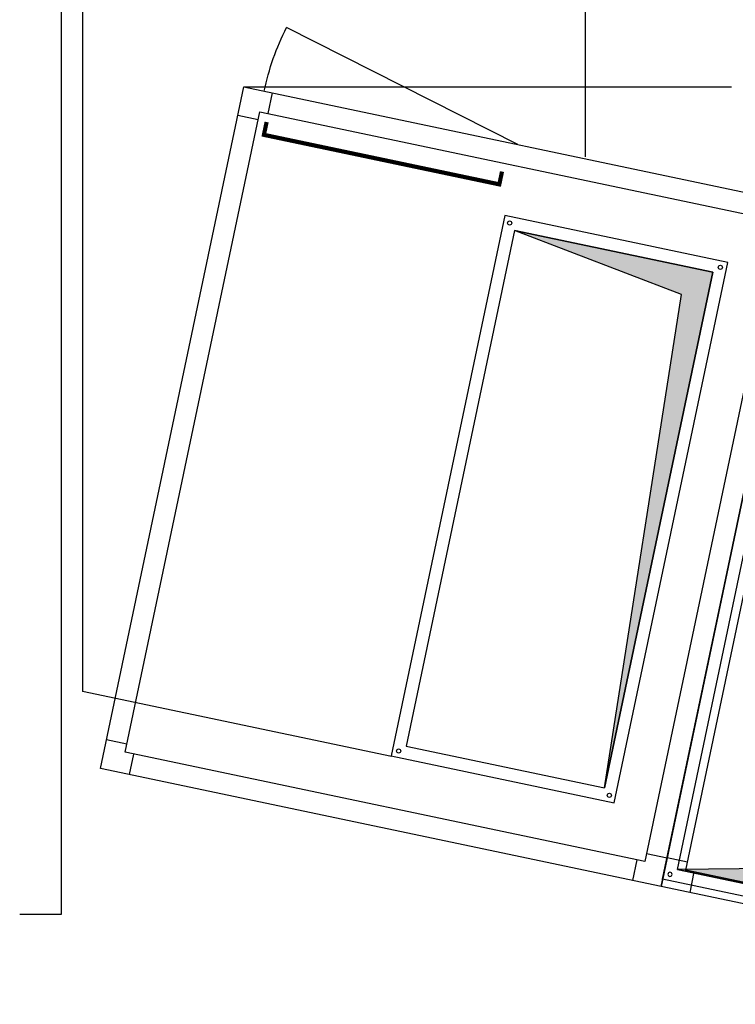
# Model space of a CAD drawing. Extents: x -156717 to 425753, y -51191 to 363295.
# Tile 111 of 256: x 83450 to 85161, y 108581 to 110935. Entities that reach past the tile are written whole.
import ezdxf

# ---------------------------------------------------------------- set-up
doc = ezdxf.new("R2010")
doc.units = 0
doc.header["$LTSCALE"] = 50
doc.layers.get('0').update_dxf_attribs({"linetype": 'CONTINUOUS'})
for name, color, linetype in [('01', 7, 'CONTINUOUS'), ('BL$9----', 1, 'CONTINUOUS'), ('HACHURES', 8, 'CONTINUOUS'), ('WL524---', 90, 'CONTINUOUS'), ('WL570---_TOEVOER', 3, 'CONTINUOUS')]:
    doc.layers.add(name, color=color, linetype=linetype)

# ---------------------------------------------------------------- blocks, each defined once
blk = doc.blocks.new('qe5yghqy')
at = {"layer": 'WL570---_TOEVOER', "color": 1}
for p, q in [((83549.7, 125285.8), (83549.7, 133331.9)), ((83449.7, 125285.8), (83549.7, 125285.8))]:
    blk.add_line(p, q, dxfattribs=at)
blk = doc.blocks.new('C5054')
at = {"layer": '01'}
for p, q in [((70, 1615), (70, 1665)), ((1300, 1615), (1300, 1665)), ((50, 1595), (0, 1595)), ((1320, 1595), (1370, 1595)), ((50, 70), (0, 70)), ((70, 50), (70, 0)), ((1300, 50), (1300, 0)), ((1320, 70), (1370, 70))]:
    blk.add_line(p, q, dxfattribs=at)
for points in [[(0, 0), (1370, 0), (1370, 1665), (0, 1665)], [(50, 50), (1320, 50), (1320, 1615), (50, 1615)]]:
    blk.add_lwpolyline(points, close=True, dxfattribs=at)
blk = doc.blocks.new('ms4851260', base_point=(52629.4, -4389.4))
for points in [[(52599.4, -4904.4), (53919.4, -4904.4), (53919.4, -4359.4), (52599.4, -4359.4)], [(52629.4, -4874.4), (53889.4, -4874.4), (53889.4, -4389.4), (52629.4, -4389.4)]]:
    blk.add_lwpolyline(points, close=True)
blk.add_lwpolyline([(52629.4, -4874.4), (52629.4, -4389.4), (53889.4, -4389.4), (52697.1, -4452.1), (52629.4, -4874.4)])
at = {"color": 9}
for centre in [(52614.4, -4374.4), (53904.4, -4374.4), (52614.4, -4889.4), (53904.4, -4889.4)]:
    blk.add_circle(centre, 5, dxfattribs=at)
blk = doc.blocks.new('garant1', base_point=(1930.2, -2.1))
at = {"const_width": 10}
blk.add_lwpolyline([(2526.3, 18.7), (2526.3, 50), (1951, 50), (1951, 18.7)], dxfattribs=at)
blk = doc.blocks.new('PORTE620')
blk.add_line((0, 0), (-598.9, -160.5))
blk.add_arc((0, 0), 620, 180, 195)
blk = doc.blocks.new('ms6401570', base_point=(66148.2, -6232.7))
for points in [[(66118.2, -6902.7), (67748.2, -6902.7), (67748.2, -6202.7), (66118.2, -6202.7)], [(66148.2, -6872.7), (67718.2, -6872.7), (67718.2, -6232.7), (66148.2, -6232.7)]]:
    blk.add_lwpolyline(points, close=True)
blk.add_lwpolyline([(66148.2, -6872.7), (66148.2, -6232.7), (67718.2, -6232.7), (66276.1, -6295.4), (66148.2, -6872.7)])
at = {"color": 9}
for centre in [(66133.2, -6217.7), (67733.2, -6217.7), (66133.2, -6887.7), (67733.2, -6887.7)]:
    blk.add_circle(centre, 5, dxfattribs=at)

msp = doc.modelspace()

# ---------------------------------------------------------------- hatches: boundary and pattern name
at = {"layer": 'HACHURES'}
for points in [[(85032.42077, 110278.40004), (84848.43925, 109098.6225), (85107.74813, 110331.65084), (84633.13007, 110431.46418)], [(85022.72748, 108903.57874), (85613.94132, 108909.96412), (85972.13468, 110308.25876), (85649.0276, 108771.86629)]]:
    msp.add_hatch(color=1, dxfattribs=at).paths.add_polyline_path(points)

# ---------------------------------------------------------------- linework, layer by layer
at = {"layer": 'BL$9----'}
msp.add_line((83985.5786, 110774.57538), (85152.06837, 110774.57538), dxfattribs=at)
at = {"layer": 'WL524---', "color": 2}
for p, q in [((83599.69251, 112206.78589), (83599.69251, 109329.1444)), ((84802.16469, 112208.74357), (84802.16469, 110607.80981)), ((84339.11498, 109173.64205), (83599.69251, 109329.1444))]:
    msp.add_line(p, q, dxfattribs=at)

# ---------------------------------------------------------------- block references
at = {"color": 1, "xscale": -1}
for name, p, rotation in [('PORTE620', (84641.23653, 110636.68892, 1430), 168.1236251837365), ('ms6401570', (85649.0276, 108771.86629, 1430), 258.1236251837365)]:
    msp.add_blockref(name, p, dxfattribs=dict(at, rotation=rotation))
at = {"color": 1, "extrusion": (0, 0, -1), "rotation": 191.8763748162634}
msp.add_blockref('garant1', (-84024.21826, 110715.35565, -1430), dxfattribs=at)
at = {"color": 1, "rotation": 258.1236251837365}
msp.add_blockref('ms4851260', (85107.74813, 110331.65084, 1430), dxfattribs=at)
at = {"layer": '01', "color": 1, "xscale": -1, "rotation": 348.1236251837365}
for p in [(84983.59413, 108863.26955, 1430), (86324.26781, 108581.3226, 1430)]:
    msp.add_blockref('C5054', p, dxfattribs=at)
at = {"layer": 'WL570---_TOEVOER', "color": 1}
msp.add_blockref('qe5yghqy', (0, -16488.6282), dxfattribs=at)

doc.saveas('drawing.dxf')
